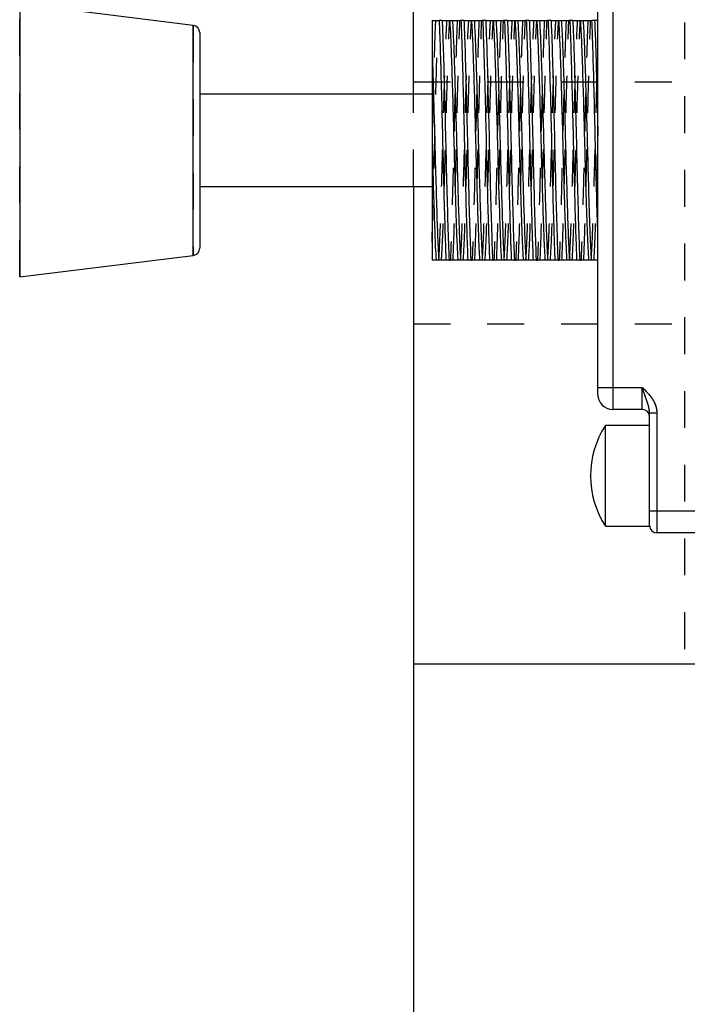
# Model space of a CAD drawing. Header units: inches. Extents: x 1907 to 2452, y -210 to -54.
# Tile 104 of 256: x 1952.17 to 1953.98, y -170.69 to -168.02. Entities that reach past the tile are written whole.
import ezdxf

# ---------------------------------------------------------------- set-up
doc = ezdxf.new("R2010")
doc.units = ezdxf.units.IN
doc.header["$LTSCALE"] = 0.5
doc.header["$MEASUREMENT"] = 0
doc.linetypes.add('HIDDEN', pattern=[0.225, 0.15, -0.075])
doc.layers.add('SID-M-H', color=4, linetype='HIDDEN')
doc.layers.add('SID-M-S', color=105, linetype='Continuous')

msp = doc.modelspace()

# ---------------------------------------------------------------- linework, layer by layer
at = {"layer": 'SID-M-H'}
for p, q in [((1953.77618, -167.61351), (1953.77618, -169.07351)), ((1953.97068, -167.82351), (1953.97068, -169.76351)), ((1952.16817, -168.71402), (1952.16817, -167.973)), ((1952.63864, -168.03134), (1952.63864, -168.65568)), ((1953.36502, -168.01851), (1953.36184, -168.01851)), ((1953.42407, -168.01851), (1953.4209, -168.01851)), ((1953.48313, -168.01851), (1953.47995, -168.01851)), ((1953.54218, -168.01851), (1953.53901, -168.01851)), ((1953.60124, -168.01851), (1953.59806, -168.01851)), ((1953.66029, -168.01851), (1953.65712, -168.01851)), ((1955.73618, -168.18541), (1953.23618, -168.18541)), ((1953.23618, -168.46851), (1953.23618, -168.21851)), ((1953.33284, -168.66851), (1953.33601, -168.66851)), ((1953.39189, -168.66851), (1953.39507, -168.66851)), ((1953.45095, -168.66851), (1953.45412, -168.66851)), ((1953.51, -168.66851), (1953.51318, -168.66851)), ((1953.56906, -168.66851), (1953.57223, -168.66851)), ((1953.62811, -168.66851), (1953.63129, -168.66851)), ((1953.68717, -168.66851), (1953.69034, -168.66851)), ((1953.23618, -168.84161), (1955.73618, -168.84161)), ((1953.73618, -169.01351), (1953.85618, -169.01351)), ((1953.85618, -169.07351), (1953.85618, -169.01351)), ((1953.87618, -169.08279), (1953.89618, -169.08279)), ((1953.89618, -169.08279), (1953.89618, -169.40851)), ((1953.87618, -169.34851), (1954.09618, -169.34851))]:
    msp.add_line(p, q, dxfattribs=at)
for points, knots in [([(1953.2954, -168.01851), (1953.29442, -168.04528), (1953.29243, -168.09934), (1953.28923, -168.2157), (1953.28719, -168.30113), (1953.28618, -168.34351)], [0, 0, 0, 0, 0.33077576, 0.66804387, 1, 1, 1, 1]), ([(1953.28618, -168.61928), (1953.28699, -168.59309), (1953.28883, -168.53354), (1953.29194, -168.41572), (1953.29491, -168.28257), (1953.29825, -168.15624), (1953.30078, -168.06842), (1953.3023, -168.03053), (1953.30279, -168.01851)], [0, 0, 0, 0, 0.1495244, 0.3400189, 0.5305129, 0.7209982, 0.9114915, 1, 1, 1, 1]), ([(1953.30463, -168.66851), (1953.30558, -168.65235), (1953.30748, -168.62032), (1953.31012, -168.54028), (1953.31311, -168.44345), (1953.31593, -168.33421), (1953.31888, -168.22385), (1953.32179, -168.13142), (1953.32426, -168.06016), (1953.32594, -168.03249), (1953.32679, -168.01851)], [0, 0, 0, 0, 0.1265435, 0.2508916, 0.3780668, 0.5107273, 0.6441442, 0.7786565, 0.8881339, 1, 1, 1, 1]), ([(1953.31201, -168.66851), (1953.31297, -168.65235), (1953.31487, -168.62032), (1953.3175, -168.54028), (1953.32049, -168.44345), (1953.32331, -168.33421), (1953.32626, -168.22385), (1953.32917, -168.13142), (1953.33164, -168.06016), (1953.33332, -168.03249), (1953.33417, -168.01851)], [0, 0, 0, 0, 0.1265435, 0.2508916, 0.3780667, 0.5107273, 0.6441442, 0.7786565, 0.8881339, 1, 1, 1, 1]), ([(1953.35446, -168.01851), (1953.35347, -168.04543), (1953.35152, -168.09845), (1953.34841, -168.21125), (1953.34546, -168.33321), (1953.34247, -168.46059), (1953.33916, -168.58221), (1953.33706, -168.63993), (1953.33601, -168.66851)], [0, 0, 0, 0, 0.1662765, 0.3274033, 0.4872184, 0.6461277, 0.824829, 1, 1, 1, 1]), ([(1953.3434, -168.66851), (1953.3442, -168.64729), (1953.34602, -168.59903), (1953.34902, -168.49173), (1953.35223, -168.36181), (1953.35529, -168.22916), (1953.35868, -168.10799), (1953.36071, -168.04429), (1953.36183, -168.01879), (1953.36184, -168.01851)], [0, 0, 0, 0, 0.1344247, 0.3056764, 0.4769293, 0.6481817, 0.8194314, 0.9980222, 1, 1, 1, 1]), ([(1953.36368, -168.66851), (1953.36457, -168.65378), (1953.36645, -168.62243), (1953.36912, -168.5421), (1953.37224, -168.44109), (1953.3751, -168.32956), (1953.37807, -168.21949), (1953.38113, -168.12225), (1953.38357, -168.05455), (1953.38521, -168.0286), (1953.38585, -168.01851)], [0, 0, 0, 0, 0.1168919, 0.2487776, 0.3836281, 0.5161429, 0.6497515, 0.7841812, 0.9160797, 1, 1, 1, 1]), ([(1953.37106, -168.66851), (1953.37195, -168.65378), (1953.37383, -168.62243), (1953.37651, -168.5421), (1953.37962, -168.44109), (1953.38248, -168.32956), (1953.38545, -168.21949), (1953.38851, -168.12225), (1953.39095, -168.05455), (1953.39259, -168.0286), (1953.39323, -168.01851)], [0, 0, 0, 0, 0.1168919, 0.2487776, 0.3836281, 0.5161428, 0.6497515, 0.7841812, 0.9160796, 1, 1, 1, 1]), ([(1953.41351, -168.01851), (1953.4135, -168.01877), (1953.41251, -168.04132), (1953.41066, -168.09782), (1953.40759, -168.20604), (1953.40462, -168.32803), (1953.40177, -168.45168), (1953.39865, -168.56398), (1953.39655, -168.63323), (1953.39532, -168.66243), (1953.39507, -168.66851)], [0, 0, 0, 0, 0.0018054, 0.1596924, 0.3206086, 0.4805423, 0.6391669, 0.8005866, 0.9584584, 1, 1, 1, 1]), ([(1953.40245, -168.66851), (1953.40325, -168.64729), (1953.40508, -168.59903), (1953.40808, -168.49173), (1953.41129, -168.36181), (1953.41435, -168.22916), (1953.41773, -168.10799), (1953.41977, -168.04429), (1953.42088, -168.01879), (1953.4209, -168.01851)], [0, 0, 0, 0, 0.1344247, 0.3056764, 0.4769293, 0.6481817, 0.8194314, 0.9980222, 1, 1, 1, 1]), ([(1953.42274, -168.66851), (1953.42371, -168.6521), (1953.42563, -168.61955), (1953.42835, -168.53671), (1953.43142, -168.43661), (1953.43426, -168.32492), (1953.43711, -168.22018), (1953.43989, -168.13194), (1953.44228, -168.06181), (1953.44402, -168.03304), (1953.4449, -168.01851)], [0, 0, 0, 0, 0.1282021, 0.2542544, 0.3891179, 0.521471, 0.6552278, 0.7710623, 0.8843431, 1, 1, 1, 1]), ([(1953.43012, -168.66851), (1953.43109, -168.6521), (1953.43301, -168.61955), (1953.43573, -168.53671), (1953.4388, -168.43661), (1953.44165, -168.32492), (1953.44449, -168.22018), (1953.44727, -168.13194), (1953.44967, -168.06181), (1953.4514, -168.03304), (1953.45228, -168.01851)], [0, 0, 0, 0, 0.12820212, 0.25425439, 0.38911784, 0.521471, 0.65522777, 0.77106224, 0.88434313, 1, 1, 1, 1]), ([(1953.47257, -168.01851), (1953.47164, -168.04349), (1953.46977, -168.09392), (1953.46677, -168.20222), (1953.46379, -168.32277), (1953.46095, -168.44675), (1953.45819, -168.54669), (1953.456, -168.6209), (1953.45475, -168.65264), (1953.45412, -168.66851)], [0, 0, 0, 0, 0.1554795, 0.3138404, 0.4739149, 0.63231, 0.7937084, 0.8969003, 1, 1, 1, 1]), ([(1953.46151, -168.66851), (1953.46231, -168.64729), (1953.46413, -168.59903), (1953.46713, -168.49173), (1953.47034, -168.36181), (1953.4734, -168.22916), (1953.47679, -168.10799), (1953.47882, -168.04429), (1953.47994, -168.01879), (1953.47995, -168.01851)], [0, 0, 0, 0, 0.1344247, 0.3056764, 0.4769293, 0.6481817, 0.8194314, 0.9980222, 1, 1, 1, 1]), ([(1953.48179, -168.66851), (1953.48279, -168.65153), (1953.48477, -168.61782), (1953.48753, -168.53266), (1953.49062, -168.43152), (1953.49343, -168.32025), (1953.49643, -168.21084), (1953.49925, -168.12235), (1953.50161, -168.05663), (1953.50317, -168.03131), (1953.50396, -168.01851)], [0, 0, 0, 0, 0.1319709, 0.2619115, 0.3946669, 0.5269007, 0.6608205, 0.7950114, 0.8963448, 1, 1, 1, 1]), ([(1953.48917, -168.66851), (1953.49017, -168.65153), (1953.49215, -168.61782), (1953.49491, -168.53266), (1953.498, -168.43152), (1953.50081, -168.32025), (1953.50382, -168.21084), (1953.50663, -168.12235), (1953.50899, -168.05663), (1953.51055, -168.03131), (1953.51134, -168.01851)], [0, 0, 0, 0, 0.1319709, 0.2619115, 0.3946668, 0.5269007, 0.6608205, 0.7950114, 0.8963447, 1, 1, 1, 1]), ([(1953.53162, -168.01851), (1953.53075, -168.0419), (1953.52892, -168.09091), (1953.52597, -168.19684), (1953.52296, -168.31758), (1953.52034, -168.43276), (1953.5177, -168.53066), (1953.51541, -168.61038), (1953.51392, -168.6492), (1953.51318, -168.66851)], [0, 0, 0, 0, 0.1465894, 0.307146, 0.4673784, 0.6255941, 0.7518912, 0.8765886, 1, 1, 1, 1]), ([(1953.52056, -168.66851), (1953.52136, -168.64729), (1953.52319, -168.59903), (1953.52619, -168.49173), (1953.5294, -168.36181), (1953.53246, -168.22916), (1953.53584, -168.10799), (1953.53788, -168.04429), (1953.53899, -168.01879), (1953.53901, -168.01851)], [0, 0, 0, 0, 0.1344247, 0.3056764, 0.4769293, 0.6481817, 0.8194314, 0.9980222, 1, 1, 1, 1]), ([(1953.54085, -168.66851), (1953.54185, -168.65134), (1953.54386, -168.61714), (1953.54666, -168.53032), (1953.54979, -168.4276), (1953.5526, -168.3156), (1953.55562, -168.20655), (1953.55864, -168.11141), (1953.56099, -168.0498), (1953.5625, -168.0264), (1953.56301, -168.01851)], [0, 0, 0, 0, 0.1332041, 0.2653273, 0.400249, 0.5323944, 0.6664806, 0.8005626, 0.9327112, 1, 1, 1, 1]), ([(1953.54823, -168.66851), (1953.54923, -168.65134), (1953.55124, -168.61714), (1953.55404, -168.53032), (1953.55717, -168.4276), (1953.55998, -168.3156), (1953.563, -168.20655), (1953.56602, -168.11141), (1953.56837, -168.0498), (1953.56988, -168.0264), (1953.57039, -168.01851)], [0, 0, 0, 0, 0.1332041, 0.2653273, 0.4002489, 0.5323944, 0.6664805, 0.8005625, 0.9327111, 1, 1, 1, 1]), ([(1953.59068, -168.01851), (1953.58977, -168.04285), (1953.58794, -168.09197), (1953.58503, -168.19657), (1953.58209, -168.314), (1953.57931, -168.43675), (1953.57619, -168.55088), (1953.57395, -168.62674), (1953.57261, -168.65939), (1953.57223, -168.66851)], [0, 0, 0, 0, 0.1519605, 0.3066543, 0.4610745, 0.6192093, 0.7806652, 0.9387734, 1, 1, 1, 1]), ([(1953.57962, -168.66851), (1953.58042, -168.64729), (1953.58224, -168.59903), (1953.58524, -168.49173), (1953.58845, -168.36181), (1953.59151, -168.22916), (1953.5949, -168.10799), (1953.59693, -168.04429), (1953.59805, -168.01879), (1953.59806, -168.01851)], [0, 0, 0, 0, 0.1344247, 0.3056764, 0.4769293, 0.6481817, 0.8194314, 0.9980222, 1, 1, 1, 1]), ([(1953.5999, -168.66851), (1953.60093, -168.65085), (1953.60297, -168.61578), (1953.60583, -168.52692), (1953.60897, -168.42306), (1953.61177, -168.31097), (1953.61462, -168.20869), (1953.61729, -168.12477), (1953.61957, -168.05942), (1953.62123, -168.03225), (1953.62207, -168.01851)], [0, 0, 0, 0, 0.1363253, 0.270787, 0.4056789, 0.537705, 0.671898, 0.7819898, 0.889802, 1, 1, 1, 1]), ([(1953.60728, -168.66851), (1953.60831, -168.65085), (1953.61035, -168.61578), (1953.61321, -168.52692), (1953.61635, -168.42306), (1953.61916, -168.31097), (1953.622, -168.20869), (1953.62467, -168.12477), (1953.62695, -168.05942), (1953.62861, -168.03225), (1953.62945, -168.01851)], [0, 0, 0, 0, 0.1363252, 0.2707869, 0.4056788, 0.5377049, 0.6718979, 0.7819898, 0.889802, 1, 1, 1, 1]), ([(1953.64973, -168.01851), (1953.64886, -168.04174), (1953.64711, -168.08859), (1953.64426, -168.19033), (1953.6413, -168.3073), (1953.63849, -168.43172), (1953.63567, -168.53569), (1953.63333, -168.61593), (1953.63197, -168.65102), (1953.63129, -168.66851)], [0, 0, 0, 0, 0.1457166, 0.2938862, 0.4544561, 0.6124338, 0.7738396, 0.8872535, 1, 1, 1, 1]), ([(1953.63867, -168.66851), (1953.63947, -168.64729), (1953.6413, -168.59903), (1953.6443, -168.49173), (1953.64751, -168.36181), (1953.65057, -168.22916), (1953.65395, -168.10799), (1953.65599, -168.04429), (1953.6571, -168.01879), (1953.65712, -168.01851)], [0, 0, 0, 0, 0.1344247, 0.3056764, 0.4769293, 0.6481817, 0.8194314, 0.9980222, 1, 1, 1, 1]), ([(1953.65896, -168.66851), (1953.65904, -168.66741), (1953.66012, -168.65197), (1953.66219, -168.60969), (1953.66503, -168.52275), (1953.66815, -168.4184), (1953.67094, -168.30634), (1953.67399, -168.19802), (1953.6767, -168.11355), (1953.67896, -168.05317), (1953.6804, -168.03015), (1953.68112, -168.01851)], [0, 0, 0, 0, 0.0103001, 0.1440959, 0.2764237, 0.4112965, 0.5432418, 0.6775524, 0.8113086, 0.9045951, 1, 1, 1, 1]), ([(1953.66634, -168.66851), (1953.66642, -168.66741), (1953.66751, -168.65197), (1953.66957, -168.60969), (1953.67241, -168.52275), (1953.67553, -168.4184), (1953.67833, -168.30634), (1953.68137, -168.19802), (1953.68408, -168.11355), (1953.68634, -168.05317), (1953.68778, -168.03015), (1953.6885, -168.01851)], [0, 0, 0, 0, 0.0103, 0.1440958, 0.2764236, 0.4112964, 0.5432417, 0.6775524, 0.8113086, 0.9045951, 1, 1, 1, 1]), ([(1953.70879, -168.01851), (1953.70803, -168.03849), (1953.70631, -168.08361), (1953.70352, -168.1826), (1953.70047, -168.30213), (1953.69784, -168.41934), (1953.69512, -168.52171), (1953.69269, -168.60696), (1953.69112, -168.64808), (1953.69034, -168.66851)], [0, 0, 0, 0, 0.1271415, 0.28718, 0.4478818, 0.6057541, 0.7386009, 0.8701233, 1, 1, 1, 1]), ([(1953.69773, -168.66851), (1953.69853, -168.64729), (1953.70035, -168.59903), (1953.70335, -168.49173), (1953.70656, -168.36181), (1953.70962, -168.22916), (1953.71301, -168.10799), (1953.71504, -168.04429), (1953.71616, -168.01879), (1953.71617, -168.01851)], [0, 0, 0, 0, 0.1344247, 0.3056764, 0.4769293, 0.6481817, 0.8194314, 0.9980222, 1, 1, 1, 1]), ([(1953.71801, -168.66851), (1953.71913, -168.64882), (1953.72125, -168.61166), (1953.72421, -168.5183), (1953.72733, -168.41388), (1953.73012, -168.30165), (1953.73321, -168.19194), (1953.73519, -168.1327), (1953.73618, -168.10318)], [0, 0, 0, 0, 0.1824162, 0.3442431, 0.508973, 0.6700858, 0.8355897, 1, 1, 1, 1]), ([(1953.72539, -168.66851), (1953.72652, -168.64886), (1953.72848, -168.61458), (1953.73111, -168.53299), (1953.73372, -168.44814), (1953.73536, -168.38597), (1953.73618, -168.35508)], [0, 0, 0, 0, 0.3071964, 0.5358253, 0.7693737, 1, 1, 1, 1]), ([(1953.87618, -169.08279), (1953.87573, -169.07822), (1953.87451, -169.06599), (1953.86699, -169.04597), (1953.86071, -169.02708), (1953.85689, -169.01564), (1953.85621, -169.01361), (1953.85618, -169.01351)], [0, 0, 0, 0, 0.1942744, 0.5202708, 0.9149486, 0.9958412, 1, 1, 1, 1]), ([(1953.85618, -169.01351), (1953.85624, -169.01357), (1953.86423, -169.02156), (1953.87861, -169.03614), (1953.89356, -169.05992), (1953.8954, -169.076), (1953.89618, -169.08279)], [0, 0, 0, 0, 0.0030605, 0.4132716, 0.7522515, 1, 1, 1, 1])]:
    msp.add_open_spline(points, degree=3, knots=knots, dxfattribs=at)
at = {"layer": 'SID-M-S'}
for p, q in [((1953.23618, -168.21851), (1953.23618, -167.26351)), ((1953.77618, -167.61351), (1953.77618, -169.07351)), ((1953.73618, -169.03351), (1953.73618, -167.65351)), ((1952.63864, -168.03134), (1952.16817, -167.973)), ((1952.16817, -167.973), (1952.16817, -168.71402)), ((1952.63864, -168.65568), (1952.63864, -168.03134)), ((1953.31387, -168.01851), (1953.30649, -168.01851)), ((1953.33415, -168.01851), (1953.34154, -168.01851)), ((1953.37292, -168.01851), (1953.36554, -168.01851)), ((1953.39321, -168.01851), (1953.40059, -168.01851)), ((1953.43198, -168.01851), (1953.4246, -168.01851)), ((1953.45226, -168.01851), (1953.45965, -168.01851)), ((1953.49103, -168.01851), (1953.48365, -168.01851)), ((1953.51132, -168.01851), (1953.5187, -168.01851)), ((1953.55009, -168.01851), (1953.54271, -168.01851)), ((1953.57038, -168.01851), (1953.57776, -168.01851)), ((1953.60914, -168.01851), (1953.60176, -168.01851)), ((1953.62943, -168.01851), (1953.63681, -168.01851)), ((1953.6682, -168.01851), (1953.66082, -168.01851)), ((1953.68849, -168.01851), (1953.69587, -168.01851)), ((1953.73618, -168.01851), (1953.71987, -168.01851)), ((1952.65618, -168.05118), (1952.65618, -168.63584)), ((1953.28618, -168.21851), (1952.65618, -168.21851)), ((1952.65618, -168.46851), (1953.28618, -168.46851)), ((1953.23618, -168.46851), (1953.23618, -171.26351)), ((1952.16817, -168.71402), (1952.63864, -168.65568)), ((1953.30464, -168.66851), (1953.28618, -168.66851)), ((1953.33231, -168.66851), (1953.32493, -168.66851)), ((1953.3637, -168.66851), (1953.35632, -168.66851)), ((1953.39137, -168.66851), (1953.38399, -168.66851)), ((1953.42276, -168.66851), (1953.41537, -168.66851)), ((1953.45042, -168.66851), (1953.44304, -168.66851)), ((1953.48181, -168.66851), (1953.47443, -168.66851)), ((1953.50948, -168.66851), (1953.5021, -168.66851)), ((1953.54087, -168.66851), (1953.53348, -168.66851)), ((1953.56853, -168.66851), (1953.56115, -168.66851)), ((1953.59992, -168.66851), (1953.59254, -168.66851)), ((1953.62759, -168.66851), (1953.62021, -168.66851)), ((1953.65898, -168.66851), (1953.65159, -168.66851)), ((1953.68664, -168.66851), (1953.67926, -168.66851)), ((1953.71803, -168.66851), (1953.71065, -168.66851)), ((1953.73618, -169.01351), (1953.85618, -169.01351)), ((1953.85618, -169.07351), (1953.85618, -169.01351)), ((1953.85618, -169.07351), (1953.77618, -169.07351)), ((1953.87618, -169.08279), (1953.89618, -169.08279)), ((1953.87618, -169.39031), (1953.87618, -169.08279)), ((1953.89618, -169.08279), (1953.89618, -169.40851)), ((1953.87618, -169.11671), (1953.75618, -169.11671)), ((1953.75618, -169.39031), (1953.75618, -169.11671)), ((1953.87618, -169.34851), (1954.09618, -169.34851)), ((1953.75618, -169.39031), (1953.87618, -169.39031)), ((1954.09618, -169.40851), (1953.89618, -169.40851)), ((1953.23618, -169.76351), (1954.59055, -169.76351))]:
    msp.add_line(p, q, dxfattribs=at)
for centre, radius, start, end in [((1952.63618, -168.05118), 0.02, 0, 82.9314), ((1952.63618, -168.63584), 0.02, 277.0686, 0), ((1953.77618, -169.03351), 0.04, 180, 270), ((1953.85618, -169.09351), 0.02, 0, 90), ((1953.97011, -169.25351), 0.25393, 147.40241, 212.59759), ((1953.89618, -169.38851), 0.02, 180, 270)]:
    msp.add_arc(centre, radius, start, end, dxfattribs=at)
for points, knots in [([(1953.28618, -168.01851), (1953.28618, -168.02461), (1953.28618, -168.04492), (1953.28618, -168.0743), (1953.28618, -168.09486)], [0, 0, 0, 0, 0.3003632, 1, 1, 1, 1]), ([(1953.28618, -168.01851), (1953.28843, -168.01851), (1953.29263, -168.01851), (1953.29947, -168.01851), (1953.30415, -168.01851), (1953.30649, -168.01851)], [0, 0, 0, 0, 0.3649057, 0.6823849, 1, 1, 1, 1]), ([(1953.32493, -168.66851), (1953.32486, -168.66683), (1953.32381, -168.64265), (1953.3219, -168.58302), (1953.31881, -168.47373), (1953.31587, -168.35125), (1953.31299, -168.22794), (1953.30989, -168.11661), (1953.30785, -168.05061), (1953.30668, -168.0231), (1953.30649, -168.01851)], [0, 0, 0, 0, 0.01177549, 0.1695891, 0.33067607, 0.49028809, 0.64920893, 0.81054777, 0.96835377, 1, 1, 1, 1]), ([(1953.31387, -168.01851), (1953.31467, -168.03973), (1953.31649, -168.088), (1953.3195, -168.19526), (1953.3227, -168.32534), (1953.32577, -168.45739), (1953.32914, -168.5813), (1953.33124, -168.63893), (1953.33231, -168.66851)], [0, 0, 0, 0, 0.1344288, 0.3056858, 0.4769441, 0.6482017, 0.8194567, 1, 1, 1, 1]), ([(1953.31387, -168.01851), (1953.31624, -168.01851), (1953.32098, -168.01851), (1953.32794, -168.01851), (1953.33192, -168.01851), (1953.33415, -168.01851)], [0, 0, 0, 0, 0.3040477, 0.6081019, 1, 1, 1, 1]), ([(1953.33415, -168.01851), (1953.33509, -168.03431), (1953.33696, -168.06561), (1953.33961, -168.1455), (1953.34265, -168.2437), (1953.34551, -168.35512), (1953.34835, -168.46105), (1953.35119, -168.55144), (1953.35364, -168.624), (1953.35542, -168.65357), (1953.35632, -168.66851)], [0, 0, 0, 0, 0.1241292, 0.2460052, 0.3808176, 0.5133926, 0.6468962, 0.7655856, 0.8816176, 1, 1, 1, 1]), ([(1953.34154, -168.01851), (1953.34248, -168.03431), (1953.34434, -168.06561), (1953.34699, -168.1455), (1953.35003, -168.2437), (1953.35289, -168.35512), (1953.35573, -168.46105), (1953.35857, -168.55144), (1953.36102, -168.624), (1953.3628, -168.65357), (1953.3637, -168.66851)], [0, 0, 0, 0, 0.1241292, 0.2460052, 0.3808175, 0.5133926, 0.6468961, 0.7655855, 0.8816176, 1, 1, 1, 1]), ([(1953.34154, -168.01851), (1953.34364, -168.01851), (1953.34785, -168.01851), (1953.3558, -168.01851), (1953.362, -168.01851), (1953.36554, -168.01851)], [0, 0, 0, 0, 0.300578, 0.6011486, 1, 1, 1, 1]), ([(1953.38399, -168.66851), (1953.38303, -168.64264), (1953.3811, -168.59041), (1953.37802, -168.47879), (1953.37504, -168.35652), (1953.37218, -168.23283), (1953.36945, -168.13492), (1953.36733, -168.06367), (1953.36614, -168.03357), (1953.36554, -168.01851)], [0, 0, 0, 0, 0.1603697, 0.323811, 0.4835963, 0.6422706, 0.8036219, 0.901717, 1, 1, 1, 1]), ([(1953.37292, -168.01851), (1953.37372, -168.03973), (1953.37555, -168.08799), (1953.37855, -168.19529), (1953.38176, -168.32521), (1953.38482, -168.45786), (1953.3882, -168.57903), (1953.39024, -168.64273), (1953.39136, -168.66823), (1953.39137, -168.66851)], [0, 0, 0, 0, 0.1344247, 0.3056764, 0.4769293, 0.6481817, 0.8194314, 0.9980222, 1, 1, 1, 1]), ([(1953.37292, -168.01851), (1953.37529, -168.01851), (1953.38004, -168.01851), (1953.387, -168.01851), (1953.39097, -168.01851), (1953.39321, -168.01851)], [0, 0, 0, 0, 0.3040477, 0.6081019, 1, 1, 1, 1]), ([(1953.39321, -168.01851), (1953.39419, -168.03508), (1953.39613, -168.06795), (1953.39883, -168.15053), (1953.40187, -168.24952), (1953.40468, -168.35979), (1953.40766, -168.4697), (1953.41052, -168.56017), (1953.41293, -168.62863), (1953.41455, -168.65512), (1953.41537, -168.66851)], [0, 0, 0, 0, 0.12925853, 0.25639832, 0.38637202, 0.51879988, 0.65247991, 0.78684355, 0.89223588, 1, 1, 1, 1]), ([(1953.40059, -168.01851), (1953.40157, -168.03508), (1953.40351, -168.06795), (1953.40621, -168.15053), (1953.40925, -168.24952), (1953.41206, -168.35979), (1953.41504, -168.4697), (1953.4179, -168.56017), (1953.42031, -168.62863), (1953.42194, -168.65512), (1953.42276, -168.66851)], [0, 0, 0, 0, 0.1292585, 0.2563983, 0.386372, 0.5187999, 0.6524799, 0.7868435, 0.8922359, 1, 1, 1, 1]), ([(1953.40059, -168.01851), (1953.4027, -168.01851), (1953.40691, -168.01851), (1953.41486, -168.01851), (1953.42106, -168.01851), (1953.4246, -168.01851)], [0, 0, 0, 0, 0.300578, 0.6011486, 1, 1, 1, 1]), ([(1953.44304, -168.66851), (1953.44211, -168.64337), (1953.44022, -168.59236), (1953.43719, -168.48302), (1953.43421, -168.36154), (1953.43122, -168.2326), (1953.42784, -168.10758), (1953.42567, -168.048), (1953.4246, -168.01851)], [0, 0, 0, 0, 0.1565116, 0.3174612, 0.4775922, 0.6362236, 0.8199315, 1, 1, 1, 1]), ([(1953.43198, -168.01851), (1953.43278, -168.03973), (1953.4346, -168.08799), (1953.43761, -168.19529), (1953.44081, -168.32521), (1953.44387, -168.45786), (1953.44726, -168.57903), (1953.44929, -168.64273), (1953.45041, -168.66823), (1953.45042, -168.66851)], [0, 0, 0, 0, 0.1344247, 0.3056764, 0.4769293, 0.6481817, 0.8194314, 0.9980222, 1, 1, 1, 1]), ([(1953.43198, -168.01851), (1953.43435, -168.01851), (1953.43909, -168.01851), (1953.44605, -168.01851), (1953.45003, -168.01851), (1953.45226, -168.01851)], [0, 0, 0, 0, 0.3040477, 0.6081019, 1, 1, 1, 1]), ([(1953.45226, -168.01851), (1953.45321, -168.03445), (1953.45516, -168.06722), (1953.45789, -168.15077), (1953.46101, -168.25266), (1953.46385, -168.36444), (1953.46684, -168.47402), (1953.46989, -168.57024), (1953.47228, -168.63487), (1953.47385, -168.65953), (1953.47443, -168.66851)], [0, 0, 0, 0, 0.1250639, 0.2570481, 0.3919458, 0.5242558, 0.6581143, 0.7923815, 0.9243848, 1, 1, 1, 1]), ([(1953.45965, -168.01851), (1953.46059, -168.03445), (1953.46254, -168.06722), (1953.46527, -168.15077), (1953.4684, -168.25266), (1953.47123, -168.36444), (1953.47423, -168.47402), (1953.47727, -168.57024), (1953.47966, -168.63487), (1953.48124, -168.65953), (1953.48181, -168.66851)], [0, 0, 0, 0, 0.1250639, 0.2570481, 0.3919458, 0.5242558, 0.6581143, 0.7923815, 0.9243847, 1, 1, 1, 1]), ([(1953.45965, -168.01851), (1953.46175, -168.01851), (1953.46596, -168.01851), (1953.47391, -168.01851), (1953.48012, -168.01851), (1953.48365, -168.01851)], [0, 0, 0, 0, 0.300578, 0.6011486, 1, 1, 1, 1]), ([(1953.5021, -168.66851), (1953.50117, -168.64358), (1953.4993, -168.59327), (1953.49632, -168.48575), (1953.49336, -168.36614), (1953.49054, -168.24276), (1953.48742, -168.12956), (1953.48525, -168.05701), (1953.48397, -168.0261), (1953.48365, -168.01851)], [0, 0, 0, 0, 0.1552269, 0.313324, 0.4708174, 0.6291755, 0.7906299, 0.9485981, 1, 1, 1, 1]), ([(1953.49103, -168.01851), (1953.49183, -168.03973), (1953.49366, -168.08799), (1953.49666, -168.19529), (1953.49987, -168.32521), (1953.50293, -168.45786), (1953.50631, -168.57903), (1953.50835, -168.64273), (1953.50947, -168.66823), (1953.50948, -168.66851)], [0, 0, 0, 0, 0.13442467, 0.30567636, 0.47692935, 0.64818171, 0.81943136, 0.99802224, 1, 1, 1, 1]), ([(1953.49103, -168.01851), (1953.49341, -168.01851), (1953.49815, -168.01851), (1953.50511, -168.01851), (1953.50908, -168.01851), (1953.51132, -168.01851)], [0, 0, 0, 0, 0.3040477, 0.6081019, 1, 1, 1, 1]), ([(1953.51132, -168.01851), (1953.51232, -168.03554), (1953.5143, -168.06934), (1953.51709, -168.15518), (1953.5202, -168.25717), (1953.52302, -168.36908), (1953.52586, -168.47261), (1953.52859, -168.55869), (1953.53093, -168.62641), (1953.53263, -168.65438), (1953.53348, -168.66851)], [0, 0, 0, 0, 0.1322675, 0.2625155, 0.3974055, 0.5295756, 0.6635622, 0.7765305, 0.8870713, 1, 1, 1, 1]), ([(1953.5187, -168.01851), (1953.5197, -168.03554), (1953.52168, -168.06934), (1953.52447, -168.15518), (1953.52758, -168.25717), (1953.5304, -168.36908), (1953.53325, -168.47261), (1953.53597, -168.55869), (1953.53831, -168.62641), (1953.54001, -168.65438), (1953.54087, -168.66851)], [0, 0, 0, 0, 0.1322675, 0.2625155, 0.3974054, 0.5295755, 0.6635622, 0.7765305, 0.8870713, 1, 1, 1, 1]), ([(1953.5187, -168.01851), (1953.52081, -168.01851), (1953.52502, -168.01851), (1953.53297, -168.01851), (1953.53917, -168.01851), (1953.54271, -168.01851)], [0, 0, 0, 0, 0.300578, 0.6011486, 1, 1, 1, 1]), ([(1953.56115, -168.66851), (1953.56025, -168.64441), (1953.55844, -168.59578), (1953.55551, -168.49077), (1953.55254, -168.37199), (1953.54972, -168.24776), (1953.54693, -168.1458), (1953.54466, -168.06859), (1953.54336, -168.03519), (1953.54271, -168.01851)], [0, 0, 0, 0, 0.150595, 0.3038649, 0.4642009, 0.6223638, 0.7837804, 0.8920805, 1, 1, 1, 1]), ([(1953.55009, -168.01851), (1953.55089, -168.03973), (1953.55271, -168.08799), (1953.55572, -168.19529), (1953.55892, -168.32521), (1953.56198, -168.45786), (1953.56537, -168.57903), (1953.5674, -168.64273), (1953.56852, -168.66823), (1953.56853, -168.66851)], [0, 0, 0, 0, 0.1344247, 0.3056764, 0.4769293, 0.6481817, 0.8194314, 0.9980222, 1, 1, 1, 1]), ([(1953.55009, -168.01851), (1953.55246, -168.01851), (1953.5572, -168.01851), (1953.56416, -168.01851), (1953.56814, -168.01851), (1953.57038, -168.01851)], [0, 0, 0, 0, 0.3040477, 0.6081019, 1, 1, 1, 1]), ([(1953.57038, -168.01851), (1953.57039, -168.01871), (1953.57142, -168.03305), (1953.57343, -168.07268), (1953.57625, -168.15828), (1953.57938, -168.2618), (1953.58219, -168.37371), (1953.58521, -168.48262), (1953.58798, -168.56911), (1953.59028, -168.63213), (1953.59178, -168.65629), (1953.59254, -168.66851)], [0, 0, 0, 0, 0.0018829, 0.1359094, 0.2680639, 0.4029639, 0.5350395, 0.6691723, 0.8031633, 0.9004627, 1, 1, 1, 1]), ([(1953.57776, -168.01851), (1953.57777, -168.01871), (1953.5788, -168.03305), (1953.58082, -168.07268), (1953.58364, -168.15828), (1953.58676, -168.2618), (1953.58957, -168.37371), (1953.59259, -168.48262), (1953.59536, -168.56911), (1953.59767, -168.63213), (1953.59916, -168.65629), (1953.59992, -168.66851)], [0, 0, 0, 0, 0.00188283, 0.13590931, 0.26806389, 0.40296384, 0.53503943, 0.66917223, 0.80316322, 0.9004627, 1, 1, 1, 1]), ([(1953.57776, -168.01851), (1953.57986, -168.01851), (1953.58407, -168.01851), (1953.59202, -168.01851), (1953.59823, -168.01851), (1953.60176, -168.01851)], [0, 0, 0, 0, 0.300578, 0.6011486, 1, 1, 1, 1]), ([(1953.62021, -168.66851), (1953.61939, -168.64684), (1953.61761, -168.59979), (1953.61474, -168.49733), (1953.61171, -168.37717), (1953.60909, -168.26095), (1953.60641, -168.16082), (1953.60405, -168.07835), (1953.60252, -168.03838), (1953.60176, -168.01851)], [0, 0, 0, 0, 0.1368552, 0.2971664, 0.4576471, 0.6156671, 0.7452487, 0.8733581, 1, 1, 1, 1]), ([(1953.60914, -168.01851), (1953.60995, -168.03973), (1953.61177, -168.08799), (1953.61477, -168.19529), (1953.61798, -168.32521), (1953.62104, -168.45786), (1953.62442, -168.57903), (1953.62646, -168.64273), (1953.62758, -168.66823), (1953.62759, -168.66851)], [0, 0, 0, 0, 0.1344247, 0.3056764, 0.4769293, 0.6481817, 0.8194314, 0.9980222, 1, 1, 1, 1]), ([(1953.60914, -168.01851), (1953.61152, -168.01851), (1953.61626, -168.01851), (1953.62322, -168.01851), (1953.62719, -168.01851), (1953.62943, -168.01851)], [0, 0, 0, 0, 0.3040477, 0.6081019, 1, 1, 1, 1]), ([(1953.62943, -168.01851), (1953.63049, -168.03693), (1953.63255, -168.0726), (1953.63543, -168.16269), (1953.63856, -168.26623), (1953.64136, -168.37839), (1953.6444, -168.48687), (1953.6474, -168.5809), (1953.6497, -168.63952), (1953.65115, -168.66168), (1953.65159, -168.66851)], [0, 0, 0, 0, 0.141311, 0.2736136, 0.4085358, 0.5405569, 0.6748484, 0.8087228, 0.941057, 1, 1, 1, 1]), ([(1953.63681, -168.01851), (1953.63788, -168.03693), (1953.63994, -168.0726), (1953.64282, -168.16269), (1953.64594, -168.26623), (1953.64874, -168.37839), (1953.65178, -168.48687), (1953.65478, -168.5809), (1953.65708, -168.63952), (1953.65853, -168.66168), (1953.65898, -168.66851)], [0, 0, 0, 0, 0.1413109, 0.2736135, 0.4085357, 0.5405569, 0.6748483, 0.8087227, 0.941057, 1, 1, 1, 1]), ([(1953.63681, -168.01851), (1953.63892, -168.01851), (1953.64313, -168.01851), (1953.65108, -168.01851), (1953.65728, -168.01851), (1953.66082, -168.01851)], [0, 0, 0, 0, 0.300578, 0.6011486, 1, 1, 1, 1]), ([(1953.67926, -168.66851), (1953.67837, -168.64476), (1953.67658, -168.59683), (1953.67375, -168.49513), (1953.67083, -168.37989), (1953.66808, -168.25781), (1953.66496, -168.14279), (1953.66265, -168.06359), (1953.66125, -168.02917), (1953.66082, -168.01851)], [0, 0, 0, 0, 0.1486978, 0.2999853, 0.4513038, 0.6092621, 0.7706905, 0.9289854, 1, 1, 1, 1]), ([(1953.6682, -168.01851), (1953.669, -168.03973), (1953.67082, -168.088), (1953.67388, -168.19716), (1953.67718, -168.33187), (1953.68037, -168.46869), (1953.68368, -168.58585), (1953.68562, -168.64513), (1953.68663, -168.66824), (1953.68664, -168.66851)], [0, 0, 0, 0, 0.1344268, 0.3056812, 0.485395, 0.665109, 0.8363617, 0.9980623, 1, 1, 1, 1]), ([(1953.6682, -168.01851), (1953.67057, -168.01851), (1953.67531, -168.01851), (1953.68227, -168.01851), (1953.68625, -168.01851), (1953.68849, -168.01851)], [0, 0, 0, 0, 0.3040477, 0.6081019, 1, 1, 1, 1]), ([(1953.68849, -168.01851), (1953.68954, -168.0368), (1953.69164, -168.07315), (1953.69457, -168.16509), (1953.69774, -168.27075), (1953.70053, -168.38317), (1953.70379, -168.49739), (1953.70708, -168.60447), (1953.70946, -168.64714), (1953.71065, -168.66851)], [0, 0, 0, 0, 0.14052257, 0.27936027, 0.41437115, 0.54643097, 0.68094767, 0.8402136, 1, 1, 1, 1]), ([(1953.69587, -168.01851), (1953.69692, -168.0368), (1953.69902, -168.07315), (1953.70195, -168.16509), (1953.70512, -168.27075), (1953.70791, -168.38317), (1953.71117, -168.49739), (1953.71447, -168.60447), (1953.71684, -168.64714), (1953.71803, -168.66851)], [0, 0, 0, 0, 0.1405225, 0.2793602, 0.4143711, 0.5464309, 0.6809476, 0.8402136, 1, 1, 1, 1]), ([(1953.69587, -168.01851), (1953.69797, -168.01851), (1953.70218, -168.01851), (1953.71014, -168.01851), (1953.71634, -168.01851), (1953.71987, -168.01851)], [0, 0, 0, 0, 0.300578, 0.6011486, 1, 1, 1, 1]), ([(1953.73618, -168.61006), (1953.73516, -168.5763), (1953.73316, -168.50978), (1953.73006, -168.38703), (1953.72726, -168.26298), (1953.72441, -168.1569), (1953.722, -168.07361), (1953.72058, -168.03683), (1953.71987, -168.01851)], [0, 0, 0, 0, 0.187834, 0.3701795, 0.5491954, 0.7322107, 0.8666446, 1, 1, 1, 1]), ([(1953.72725, -168.01851), (1953.72805, -168.03974), (1953.72988, -168.08802), (1953.73293, -168.19662), (1953.73508, -168.28544), (1953.73618, -168.33067)], [0, 0, 0, 0, 0.2780898, 0.6323652, 1, 1, 1, 1]), ([(1953.28618, -168.09486), (1953.287, -168.11869), (1953.28865, -168.16676), (1953.29129, -168.25608), (1953.29387, -168.35581), (1953.29667, -168.46102), (1953.29975, -168.55921), (1953.30224, -168.63003), (1953.30394, -168.65729), (1953.30464, -168.66851)], [0, 0, 0, 0, 0.1359016, 0.2741024, 0.4096866, 0.569686, 0.7311644, 0.8893606, 1, 1, 1, 1]), ([(1953.28618, -168.09486), (1953.28618, -168.09839), (1953.28618, -168.11607), (1953.28618, -168.16704), (1953.28618, -168.24848), (1953.28618, -168.31571), (1953.28618, -168.34351)], [0, 0, 0, 0, 0.0536299, 0.2688681, 0.6976724, 1, 1, 1, 1]), ([(1953.28618, -168.34351), (1953.28618, -168.37808), (1953.28618, -168.44723), (1953.28618, -168.54897), (1953.28618, -168.62364), (1953.28618, -168.6572), (1953.28618, -168.66851)], [0, 0, 0, 0, 0.2661345, 0.5322702, 0.8424424, 1, 1, 1, 1]), ([(1953.28618, -168.34351), (1953.28624, -168.34574), (1953.28723, -168.38469), (1953.2893, -168.46106), (1953.29236, -168.5592), (1953.29486, -168.63003), (1953.29656, -168.65729), (1953.29726, -168.66851)], [0, 0, 0, 0, 0.0162236, 0.2828679, 0.5519768, 0.8156158, 1, 1, 1, 1]), ([(1953.32493, -168.66851), (1953.32256, -168.66851), (1953.31782, -168.66851), (1953.31086, -168.66851), (1953.30688, -168.66851), (1953.30464, -168.66851)], [0, 0, 0, 0, 0.3040477, 0.6081019, 1, 1, 1, 1]), ([(1953.35632, -168.66851), (1953.35421, -168.66851), (1953.35, -168.66851), (1953.34205, -168.66851), (1953.33585, -168.66851), (1953.33231, -168.66851)], [0, 0, 0, 0, 0.300578, 0.6011486, 1, 1, 1, 1]), ([(1953.38399, -168.66851), (1953.38161, -168.66851), (1953.37687, -168.66851), (1953.36991, -168.66851), (1953.36594, -168.66851), (1953.3637, -168.66851)], [0, 0, 0, 0, 0.3040477, 0.6081019, 1, 1, 1, 1]), ([(1953.41537, -168.66851), (1953.41327, -168.66851), (1953.40906, -168.66851), (1953.40111, -168.66851), (1953.3949, -168.66851), (1953.39137, -168.66851)], [0, 0, 0, 0, 0.300578, 0.6011486, 1, 1, 1, 1]), ([(1953.44304, -168.66851), (1953.44067, -168.66851), (1953.43593, -168.66851), (1953.42897, -168.66851), (1953.42499, -168.66851), (1953.42276, -168.66851)], [0, 0, 0, 0, 0.3040477, 0.6081019, 1, 1, 1, 1]), ([(1953.47443, -168.66851), (1953.47232, -168.66851), (1953.46811, -168.66851), (1953.46016, -168.66851), (1953.45396, -168.66851), (1953.45042, -168.66851)], [0, 0, 0, 0, 0.300578, 0.6011486, 1, 1, 1, 1]), ([(1953.5021, -168.66851), (1953.49972, -168.66851), (1953.49498, -168.66851), (1953.48802, -168.66851), (1953.48405, -168.66851), (1953.48181, -168.66851)], [0, 0, 0, 0, 0.3040477, 0.6081019, 1, 1, 1, 1]), ([(1953.53348, -168.66851), (1953.53138, -168.66851), (1953.52717, -168.66851), (1953.51922, -168.66851), (1953.51301, -168.66851), (1953.50948, -168.66851)], [0, 0, 0, 0, 0.300578, 0.6011486, 1, 1, 1, 1]), ([(1953.56115, -168.66851), (1953.55878, -168.66851), (1953.55404, -168.66851), (1953.54708, -168.66851), (1953.5431, -168.66851), (1953.54087, -168.66851)], [0, 0, 0, 0, 0.3040477, 0.6081019, 1, 1, 1, 1]), ([(1953.59254, -168.66851), (1953.59043, -168.66851), (1953.58622, -168.66851), (1953.57827, -168.66851), (1953.57207, -168.66851), (1953.56853, -168.66851)], [0, 0, 0, 0, 0.300578, 0.6011486, 1, 1, 1, 1]), ([(1953.62021, -168.66851), (1953.61784, -168.66851), (1953.61309, -168.66851), (1953.60613, -168.66851), (1953.60216, -168.66851), (1953.59992, -168.66851)], [0, 0, 0, 0, 0.3040477, 0.6081019, 1, 1, 1, 1]), ([(1953.65159, -168.66851), (1953.64949, -168.66851), (1953.64528, -168.66851), (1953.63733, -168.66851), (1953.63113, -168.66851), (1953.62759, -168.66851)], [0, 0, 0, 0, 0.300578, 0.6011486, 1, 1, 1, 1]), ([(1953.67926, -168.66851), (1953.67689, -168.66851), (1953.67215, -168.66851), (1953.66519, -168.66851), (1953.66121, -168.66851), (1953.65898, -168.66851)], [0, 0, 0, 0, 0.3040477, 0.6081019, 1, 1, 1, 1]), ([(1953.71065, -168.66851), (1953.70854, -168.66851), (1953.70433, -168.66851), (1953.69638, -168.66851), (1953.69018, -168.66851), (1953.68664, -168.66851)], [0, 0, 0, 0, 0.300578, 0.6011486, 1, 1, 1, 1]), ([(1953.73618, -168.66851), (1953.73387, -168.66851), (1953.72926, -168.66851), (1953.72315, -168.66851), (1953.71974, -168.66851), (1953.71803, -168.66851)], [0, 0, 0, 0, 0.3341476, 0.6669121, 1, 1, 1, 1]), ([(1953.87618, -169.08279), (1953.87573, -169.07822), (1953.87451, -169.06599), (1953.86699, -169.04597), (1953.86071, -169.02708), (1953.85689, -169.01564), (1953.85621, -169.01361), (1953.85618, -169.01351)], [0, 0, 0, 0, 0.19427441, 0.52027082, 0.91494861, 0.99584123, 1, 1, 1, 1]), ([(1953.85618, -169.01351), (1953.85624, -169.01357), (1953.86423, -169.02156), (1953.87861, -169.03614), (1953.89356, -169.05992), (1953.8954, -169.076), (1953.89618, -169.08279)], [0, 0, 0, 0, 0.0030605, 0.4132716, 0.7522515, 1, 1, 1, 1])]:
    msp.add_open_spline(points, degree=3, knots=knots, dxfattribs=at)

doc.saveas('drawing.dxf')
